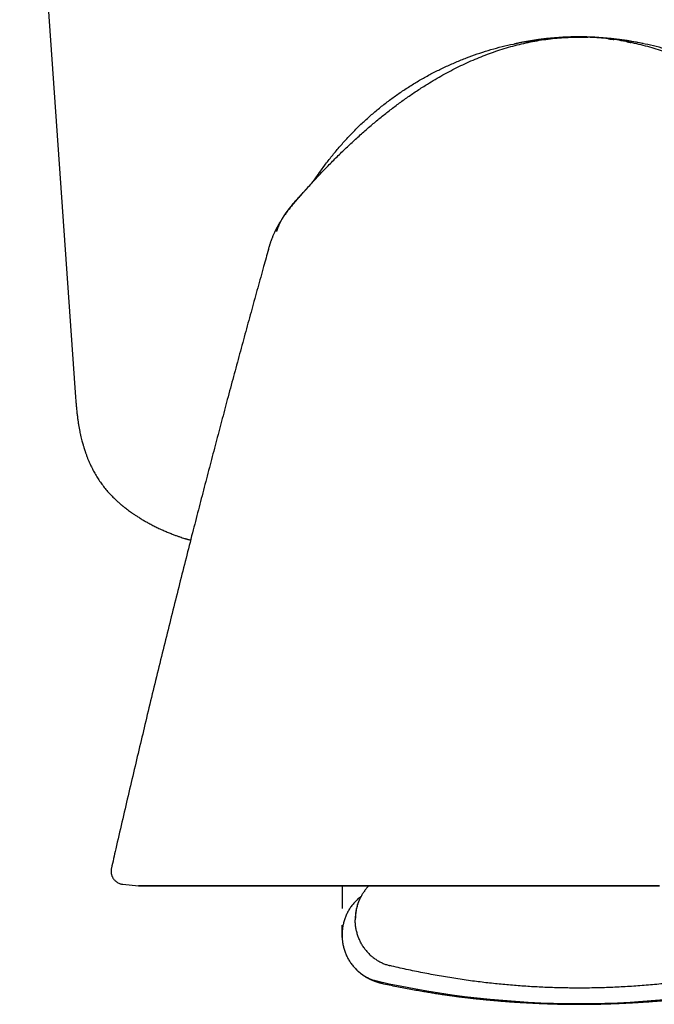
# Model space of a CAD drawing. Header units: millimetres. Extents: x 8 to 658, y 12 to 734.
# Tile 11 of 38: x 382 to 406, y 318 to 356. Entities that reach past the tile are written whole.
import ezdxf

# ---------------------------------------------------------------- set-up
doc = ezdxf.new("R2010")
doc.units = ezdxf.units.MM

msp = doc.modelspace()

# ---------------------------------------------------------------- linework, layer by layer
at = {"color": 7, "linetype": 'Continuous', "lineweight": 30}
for p, q in [((382.068, 371.571), (384.189, 341.25)), ((403.303, 354.922), (403.303, 354.922)), ((385.547, 323.368), (385.548, 323.368)), ((385.983, 322.759), (386.574, 322.697)), ((385.983, 322.759), (385.983, 322.759)), ((394.303, 322.696), (394.303, 321.844)), ((394.994, 322.238), (394.994, 322.238)), ((394.891, 321.982), (394.894, 321.985)), ((394.303, 320.831), (394.303, 321.203)), ((394.303, 320.772), (394.303, 320.831)), ((394.303, 320.772), (394.303, 320.766)), ((394.303, 320.766), (394.303, 320.734)), ((394.303, 320.733), (394.303, 320.766)), ((394.304, 320.749), (394.304, 320.769)), ((394.305, 320.781), (394.305, 320.788)), ((394.303, 320.734), (394.303, 320.733))]:
    msp.add_line(p, q, dxfattribs=at)
at = {"color": 7, "linetype": 'Continuous', "lineweight": 30, "flags": 128}
for points in [[(403.301, 354.922), (403.278, 354.922), (403.252, 354.922)], [(403.303, 322.697), (402.865, 322.697), (402.428, 322.697), (401.991, 322.697), (401.555, 322.697), (401.12, 322.697), (400.686, 322.697), (400.255, 322.697), (399.825, 322.697), (399.398, 322.697), (398.974, 322.697), (398.552, 322.697), (398.134, 322.697), (397.719, 322.697), (397.308, 322.697), (396.901, 322.697), (396.499, 322.697), (396.101, 322.697), (395.709, 322.697), (395.321, 322.697), (394.939, 322.697), (394.563, 322.697), (394.192, 322.697), (393.828, 322.697), (393.47, 322.697), (393.119, 322.697), (392.775, 322.697), (392.439, 322.697), (392.11, 322.697), (391.788, 322.697), (391.474, 322.697), (391.169, 322.697), (390.871, 322.697), (390.583, 322.697), (390.303, 322.697), (390.031, 322.697), (389.769, 322.697), (389.517, 322.697), (389.273, 322.697), (389.04, 322.697), (388.816, 322.697), (388.602, 322.697), (388.398, 322.697), (388.204, 322.697), (388.021, 322.697), (387.848, 322.697), (387.686, 322.697), (387.534, 322.697), (387.393, 322.697), (387.263, 322.697), (387.144, 322.697), (387.037, 322.697), (386.94, 322.697), (386.855, 322.697), (386.78, 322.697), (386.718, 322.697), (386.666, 322.697), (386.626, 322.697), (386.597, 322.697), (386.58, 322.697), (386.574, 322.697), (386.58, 322.697), (386.597, 322.697), (386.626, 322.697), (386.666, 322.697), (386.718, 322.697), (386.78, 322.697), (386.855, 322.697), (386.94, 322.697), (387.037, 322.697), (387.144, 322.697), (387.263, 322.697), (387.393, 322.697), (387.534, 322.697), (387.686, 322.697), (387.848, 322.697), (388.021, 322.697), (388.204, 322.697), (388.398, 322.697), (388.602, 322.697), (388.816, 322.697), (389.04, 322.697), (389.273, 322.697), (389.517, 322.697), (389.769, 322.697), (390.031, 322.697), (390.303, 322.697), (390.583, 322.697), (390.871, 322.697), (391.169, 322.697), (391.474, 322.697), (391.788, 322.697), (392.11, 322.697), (392.439, 322.697), (392.775, 322.697), (393.119, 322.697), (393.47, 322.697), (393.828, 322.697), (394.192, 322.697), (394.563, 322.697), (394.939, 322.697), (395.321, 322.697), (395.709, 322.697), (396.101, 322.697), (396.499, 322.697), (396.901, 322.697), (397.308, 322.697), (397.719, 322.697), (398.134, 322.697), (398.552, 322.697), (398.974, 322.697), (399.398, 322.697), (399.825, 322.697), (400.255, 322.697), (400.686, 322.697), (401.12, 322.697), (401.555, 322.697), (401.991, 322.697), (402.428, 322.697), (402.865, 322.697), (403.303, 322.697)], [(403.303, 322.697), (403.741, 322.697), (404.179, 322.697), (404.616, 322.697), (405.052, 322.697), (405.487, 322.697), (405.92, 322.697), (406.352, 322.697)], [(406.352, 322.697), (405.92, 322.697), (405.487, 322.697), (405.052, 322.697), (404.616, 322.697), (404.179, 322.697), (403.741, 322.697), (403.303, 322.697)]]:
    msp.add_lwpolyline(points, dxfattribs=at)
at = {"color": 7, "linetype": 'Continuous', "lineweight": 30}
for centre, radius, start, end in [((403.303, 343.302), 11.628, 77.9606, 102.1596), ((403.303, 353.198), 34.966, 257.3053, 270), ((403.303, 353.198), 34.966, 270, 282.6947)]:
    msp.add_arc(centre, radius, start, end, dxfattribs=at)
for points, knots in [([(392.995, 349.203), (393.102, 349.322), (393.318, 349.559), (393.649, 349.909), (393.986, 350.253), (394.33, 350.592), (394.68, 350.924), (395.037, 351.248), (395.391, 351.557), (395.742, 351.849), (396.089, 352.125), (396.442, 352.392), (396.803, 352.652), (397.17, 352.902), (397.516, 353.123), (397.837, 353.316), (398.132, 353.486), (398.432, 353.647), (398.736, 353.802), (399.042, 353.947), (399.35, 354.084), (399.661, 354.21), (399.975, 354.328), (400.295, 354.437), (400.62, 354.537), (400.951, 354.627), (401.285, 354.705), (401.621, 354.772), (401.957, 354.827), (402.294, 354.869), (402.629, 354.899), (402.966, 354.918), (403.191, 354.921), (403.303, 354.922)], [0, 0, 0, 0, 0.039998, 0.079998, 0.120003, 0.160019, 0.200038, 0.240051, 0.280055, 0.316715, 0.353368, 0.390018, 0.426674, 0.463338, 0.500005, 0.528005, 0.556006, 0.584009, 0.612013, 0.640014, 0.667512, 0.695009, 0.72251, 0.750014, 0.778016, 0.806014, 0.834009, 0.862004, 0.890003, 0.917503, 0.945003, 0.972501, 1, 1, 1, 1]), ([(393.254, 349.487), (393.27, 349.512), (393.364, 349.66), (393.55, 349.923), (393.811, 350.274), (394.086, 350.615), (394.372, 350.946), (394.671, 351.266), (394.981, 351.575), (395.302, 351.872), (395.634, 352.158), (395.976, 352.431), (396.328, 352.691), (396.689, 352.939), (397.059, 353.173), (397.437, 353.394), (397.823, 353.601), (398.216, 353.793), (398.616, 353.971), (399.022, 354.135), (399.433, 354.284), (399.85, 354.417), (400.272, 354.536), (400.697, 354.638), (401.126, 354.726), (401.558, 354.797), (401.992, 354.853), (402.428, 354.893), (402.848, 354.917), (403.123, 354.92), (403.252, 354.921)], [0, 0, 0, 0, 0.007466, 0.044389, 0.081312, 0.118235, 0.155157, 0.192077, 0.228997, 0.265917, 0.302837, 0.339757, 0.376677, 0.413596, 0.450514, 0.487431, 0.524349, 0.561267, 0.598186, 0.635105, 0.672023, 0.708942, 0.745861, 0.782782, 0.819703, 0.856626, 0.893549, 0.930472, 0.967394, 1, 1, 1, 1]), ([(403.354, 354.922), (403.354, 354.922), (403.354, 354.922), (403.352, 354.922), (403.359, 354.922), (403.334, 354.922), (403.404, 354.922), (403.269, 354.922), (403.392, 354.922), (403.34, 354.922), (403.356, 354.922), (403.351, 354.922), (403.352, 354.922), (403.351, 354.922), (403.351, 354.922), (403.35, 354.922), (403.349, 354.922), (403.348, 354.922), (403.348, 354.922), (403.347, 354.922), (403.346, 354.922), (403.345, 354.922), (403.344, 354.922), (403.343, 354.922), (403.342, 354.922), (403.341, 354.922), (403.34, 354.922), (403.34, 354.922), (403.339, 354.922), (403.339, 354.922), (403.339, 354.922), (403.339, 354.922), (403.339, 354.922), (403.339, 354.922), (403.339, 354.922), (403.339, 354.922), (403.339, 354.922), (403.339, 354.922), (403.338, 354.922), (403.337, 354.922), (403.336, 354.922), (403.335, 354.922), (403.334, 354.922), (403.333, 354.922), (403.331, 354.922), (403.33, 354.922), (403.328, 354.922), (403.327, 354.922), (403.325, 354.922), (403.323, 354.922), (403.321, 354.922), (403.319, 354.922), (403.317, 354.922), (403.315, 354.922), (403.313, 354.922), (403.312, 354.922), (403.31, 354.922), (403.307, 354.922), (403.306, 354.922), (403.305, 354.922)], [0, 0, 0, 0, 0.0022581, 0.0483356, 0.0925398, 0.1348707, 0.1753283, 0.1909689, 0.2177889, 0.2545, 0.2939433, 0.3309676, 0.3655729, 0.3977592, 0.4275266, 0.454875, 0.4798045, 0.5023151, 0.5224068, 0.5400796, 0.5553336, 0.568169, 0.5785858, 0.5865843, 0.5921652, 0.5947655, 0.5955573, 0.5960123, 0.5960747, 0.5961178, 0.5961329, 0.5961449, 0.5961503, 0.5961558, 0.5961677, 0.5961828, 0.5962132, 0.5962543, 0.5964193, 0.5979166, 0.6007699, 0.6049823, 0.6118322, 0.6206408, 0.6314084, 0.6441351, 0.658821, 0.6766454, 0.6966992, 0.7189821, 0.7434944, 0.770236, 0.7992069, 0.8304071, 0.8609657, 0.8933976, 0.9277028, 0.9638812, 1, 1, 1, 1]), ([(413.612, 349.203), (413.504, 349.322), (413.288, 349.559), (412.957, 349.909), (412.62, 350.253), (412.277, 350.592), (411.927, 350.924), (411.57, 351.248), (411.216, 351.557), (410.865, 351.849), (410.518, 352.125), (410.164, 352.392), (409.804, 352.652), (409.436, 352.902), (409.091, 353.123), (408.77, 353.316), (408.474, 353.486), (408.175, 353.647), (407.871, 353.802), (407.565, 353.947), (407.256, 354.084), (406.946, 354.21), (406.631, 354.328), (406.311, 354.437), (405.986, 354.537), (405.655, 354.627), (405.322, 354.705), (404.986, 354.772), (404.649, 354.827), (404.313, 354.869), (403.977, 354.899), (403.64, 354.918), (403.416, 354.921), (403.303, 354.922)], [0, 0, 0, 0, 0.0399978, 0.0799975, 0.1200033, 0.1600189, 0.2000376, 0.2400513, 0.2800549, 0.3167151, 0.3533678, 0.390018, 0.4266737, 0.4633383, 0.5000052, 0.5280052, 0.5560057, 0.5840088, 0.6120126, 0.6400138, 0.667512, 0.6950093, 0.7225098, 0.7500136, 0.7780158, 0.8060142, 0.8340092, 0.8620045, 0.8900031, 0.9175031, 0.9450027, 0.9725015, 1, 1, 1, 1]), ([(403.303, 354.922), (403.411, 354.922), (403.521, 354.922), (403.631, 354.916), (403.634, 354.916)], [0, 0, 0, 0, 0.973441, 1, 1, 1, 1]), ([(412.947, 350.067), (412.896, 350.136), (412.759, 350.322), (412.521, 350.615), (412.234, 350.946), (411.935, 351.266), (411.625, 351.575), (411.304, 351.872), (410.972, 352.158), (410.63, 352.431), (410.278, 352.691), (409.917, 352.939), (409.548, 353.173), (409.17, 353.394), (408.784, 353.601), (408.391, 353.793), (407.991, 353.971), (407.585, 354.135), (407.173, 354.284), (406.756, 354.417), (406.335, 354.536), (405.909, 354.638), (405.48, 354.726), (405.048, 354.797), (404.614, 354.853), (404.178, 354.892), (403.798, 354.915), (403.563, 354.918), (403.474, 354.919)], [0, 0, 0, 0, 0.023265, 0.062958, 0.10265, 0.142341, 0.182031, 0.221721, 0.261412, 0.301102, 0.340791, 0.38048, 0.420168, 0.459856, 0.499544, 0.539232, 0.578921, 0.61861, 0.658298, 0.697987, 0.737677, 0.777367, 0.817059, 0.856752, 0.896445, 0.936138, 0.975831, 1, 1, 1, 1]), ([(404.421, 354.854), (404.478, 354.847), (404.545, 354.84), (404.612, 354.83), (404.621, 354.828)], [0, 0, 0, 0, 0.855951, 1, 1, 1, 1]), ([(405.106, 354.746), (405.15, 354.738), (405.208, 354.728), (405.265, 354.715), (405.279, 354.712)], [0, 0, 0, 0, 0.757545, 1, 1, 1, 1]), ([(393.655, 350.072), (393.655, 350.072), (393.655, 350.072), (393.654, 350.072), (393.654, 350.071), (393.652, 350.069), (393.65, 350.067), (393.648, 350.064), (393.645, 350.061), (393.642, 350.057), (393.639, 350.052), (393.635, 350.047), (393.631, 350.042), (393.627, 350.037), (393.624, 350.033), (393.621, 350.028), (393.616, 350.022), (393.611, 350.015), (393.602, 350.003), (393.59, 349.986), (393.574, 349.966), (393.56, 349.946), (393.545, 349.927), (393.531, 349.908), (393.518, 349.89), (393.501, 349.867), (393.482, 349.84), (393.458, 349.808), (393.436, 349.777), (393.414, 349.747), (393.393, 349.717), (393.371, 349.687), (393.352, 349.661), (393.336, 349.637), (393.321, 349.616), (393.307, 349.597), (393.295, 349.579), (393.284, 349.564), (393.275, 349.551), (393.269, 349.542), (393.263, 349.534), (393.258, 349.527), (393.253, 349.519), (393.247, 349.511), (393.242, 349.503), (393.237, 349.496), (393.232, 349.488), (393.226, 349.481), (393.221, 349.472), (393.215, 349.464), (393.209, 349.456), (393.203, 349.448), (393.198, 349.44), (393.192, 349.43), (393.185, 349.42), (393.177, 349.409), (393.17, 349.399), (393.165, 349.391), (393.163, 349.387), (393.162, 349.386)], [0, 0, 0, 0, 0.004565, 0.03469, 0.062577, 0.088226, 0.11164, 0.13282, 0.150709, 0.166626, 0.180575, 0.192563, 0.2026, 0.208124, 0.212826, 0.216721, 0.219953, 0.224134, 0.229759, 0.241116, 0.253321, 0.265016, 0.2762, 0.286872, 0.297032, 0.30668, 0.325513, 0.342297, 0.35918, 0.376628, 0.394643, 0.413231, 0.432396, 0.445908, 0.459695, 0.473653, 0.486245, 0.496961, 0.505799, 0.512761, 0.517848, 0.526019, 0.535705, 0.546989, 0.559879, 0.57438, 0.590495, 0.608226, 0.630958, 0.655895, 0.683023, 0.711466, 0.740712, 0.770762, 0.819607, 0.870437, 0.923255, 0.983009, 1, 1, 1, 1]), ([(392.995, 349.204), (392.992, 349.2), (392.984, 349.191), (392.971, 349.177), (392.957, 349.161), (392.943, 349.146), (392.93, 349.132), (392.919, 349.12), (392.91, 349.11), (392.901, 349.1), (392.893, 349.091), (392.887, 349.084), (392.879, 349.076), (392.869, 349.065), (392.857, 349.052), (392.843, 349.037), (392.828, 349.02), (392.813, 349.004), (392.798, 348.988), (392.783, 348.97), (392.766, 348.951), (392.748, 348.931), (392.73, 348.911), (392.712, 348.891), (392.694, 348.872), (392.675, 348.849), (392.649, 348.821), (392.619, 348.786), (392.583, 348.744), (392.543, 348.698), (392.5, 348.647), (392.455, 348.593), (392.408, 348.537), (392.362, 348.48), (392.314, 348.419), (392.264, 348.355), (392.213, 348.287), (392.164, 348.221), (392.121, 348.16), (392.086, 348.109), (392.059, 348.069), (392.039, 348.04), (392.024, 348.016), (392.007, 347.991), (391.988, 347.96), (391.965, 347.924), (391.943, 347.887), (391.922, 347.852), (391.904, 347.822), (391.888, 347.793), (391.871, 347.764), (391.855, 347.734), (391.84, 347.706), (391.829, 347.686), (391.82, 347.668), (391.812, 347.652), (391.804, 347.637), (391.796, 347.621), (391.79, 347.609), (391.782, 347.594), (391.774, 347.578), (391.764, 347.556), (391.75, 347.528), (391.735, 347.496), (391.716, 347.454), (391.693, 347.402), (391.67, 347.348), (391.655, 347.312), (391.649, 347.297)], [0, 0, 0, 0, 0.004294, 0.011384, 0.022585, 0.036123, 0.052213, 0.068134, 0.086076, 0.106074, 0.128155, 0.152059, 0.174695, 0.195237, 0.216615, 0.235308, 0.251471, 0.262078, 0.271545, 0.280082, 0.287976, 0.295586, 0.30331, 0.310175, 0.317588, 0.326019, 0.336242, 0.349098, 0.364279, 0.381865, 0.399986, 0.420168, 0.441329, 0.461816, 0.481673, 0.505713, 0.529032, 0.551804, 0.574161, 0.59157, 0.605162, 0.614948, 0.622258, 0.630199, 0.641749, 0.654609, 0.668611, 0.680696, 0.692957, 0.705567, 0.718685, 0.737204, 0.757162, 0.778604, 0.791802, 0.805198, 0.818789, 0.832578, 0.846629, 0.85409, 0.863746, 0.875641, 0.889801, 0.906246, 0.924989, 0.950534, 0.979429, 1, 1, 1, 1]), ([(392.345, 348.458), (392.37, 348.489), (392.422, 348.552), (392.501, 348.644), (392.577, 348.732), (392.648, 348.813), (392.712, 348.886), (392.772, 348.954), (392.828, 349.017), (392.879, 349.074), (392.918, 349.118), (392.947, 349.15), (392.967, 349.173), (392.981, 349.188), (392.989, 349.196), (392.991, 349.199)], [0, 0, 0, 0, 0.122657, 0.25084, 0.369245, 0.477855, 0.576609, 0.665428, 0.756413, 0.833721, 0.897303, 0.935962, 0.966874, 0.99003, 1, 1, 1, 1]), ([(392.995, 349.204), (392.995, 349.204), (392.995, 349.204), (392.995, 349.203), (392.995, 349.203), (392.995, 349.203)], [0, 0, 0, 0, 0.327446, 0.679335, 1, 1, 1, 1]), ([(392.819, 349.01), (392.818, 349.009), (392.8, 348.99), (392.765, 348.952), (392.713, 348.895), (392.657, 348.835), (392.581, 348.751), (392.483, 348.641), (392.391, 348.533), (392.325, 348.453), (392.288, 348.406), (392.257, 348.367), (392.234, 348.336), (392.217, 348.314), (392.204, 348.295), (392.188, 348.274), (392.169, 348.248), (392.146, 348.215), (392.123, 348.181), (392.102, 348.148), (392.083, 348.119), (392.067, 348.093), (392.054, 348.073), (392.046, 348.059), (392.04, 348.049), (392.035, 348.041), (392.031, 348.033), (392.027, 348.027), (392.022, 348.018), (392.016, 348.008), (392.011, 347.998), (392.006, 347.991), (392.003, 347.984), (392.001, 347.981), (392, 347.979), (392, 347.979)], [0, 0, 0, 0, 0.0034681, 0.0494112, 0.0998286, 0.1527384, 0.2076517, 0.3185855, 0.4365049, 0.4810399, 0.519375, 0.5515439, 0.5775804, 0.5932417, 0.6056663, 0.6213539, 0.643134, 0.6692919, 0.6986036, 0.722723, 0.7474953, 0.7679431, 0.783541, 0.7943029, 0.8007087, 0.8062831, 0.8123503, 0.8194797, 0.8280319, 0.8501403, 0.8795857, 0.9167196, 0.9520843, 0.9925357, 1, 1, 1, 1]), ([(391.827, 347.542), (391.827, 347.544), (391.836, 347.573), (391.854, 347.629), (391.884, 347.712), (391.921, 347.801), (391.966, 347.897), (392.02, 347.999), (392.075, 348.092), (392.115, 348.15), (392.131, 348.174)], [0, 0, 0, 0, 0.012618, 0.127339, 0.250604, 0.387431, 0.537746, 0.701606, 0.879252, 1, 1, 1, 1]), ([(391.886, 347.739), (391.886, 347.739), (391.885, 347.737), (391.885, 347.737), (391.885, 347.737), (391.885, 347.737)], [0, 0, 0, 0, 0.258081, 0.934493, 1, 1, 1, 1]), ([(391.649, 347.298), (391.648, 347.294), (391.641, 347.278), (391.63, 347.249), (391.615, 347.211), (391.601, 347.171), (391.588, 347.133), (391.576, 347.098), (391.565, 347.065), (391.554, 347.032), (391.543, 346.998), (391.533, 346.963), (391.522, 346.929), (391.512, 346.893), (391.506, 346.87), (391.502, 346.858)], [0, 0, 0, 0, 0.043069, 0.175611, 0.29908, 0.411724, 0.512406, 0.580048, 0.64167, 0.699135, 0.755337, 0.812577, 0.872192, 0.934693, 1, 1, 1, 1]), ([(391.508, 346.86), (391.448, 346.644), (391.312, 346.159), (391.101, 345.399), (390.875, 344.577), (390.646, 343.742), (390.415, 342.893), (390.182, 342.031), (389.954, 341.18), (389.731, 340.341), (389.513, 339.515), (389.293, 338.678), (389.071, 337.829), (388.849, 336.969), (388.618, 336.071), (388.379, 335.133), (388.132, 334.155), (387.884, 333.164), (387.635, 332.16), (387.384, 331.141), (387.132, 330.109), (386.887, 329.093), (386.648, 328.093), (386.415, 327.111), (386.181, 326.117), (385.948, 325.112), (385.736, 324.194), (385.603, 323.611), (385.547, 323.368)], [0, 0, 0, 0, 0.0277803, 0.062405, 0.0975875, 0.1333278, 0.1696259, 0.2064817, 0.2438951, 0.2786806, 0.3139345, 0.3496568, 0.3858475, 0.4225064, 0.4596336, 0.50067, 0.5422634, 0.5844138, 0.6271211, 0.6703853, 0.7142061, 0.7585836, 0.7997519, 0.8413878, 0.8834911, 0.9260618, 0.9690999, 1, 1, 1, 1]), ([(384.187, 341.25), (384.192, 341.185), (384.201, 341.057), (384.218, 340.871), (384.236, 340.695), (384.255, 340.529), (384.276, 340.374), (384.298, 340.23), (384.321, 340.097), (384.344, 339.974), (384.368, 339.857), (384.393, 339.747), (384.418, 339.644), (384.441, 339.555), (384.462, 339.479), (384.48, 339.415), (384.495, 339.367), (384.505, 339.332), (384.513, 339.309), (384.518, 339.293), (384.522, 339.28), (384.526, 339.266), (384.532, 339.247), (384.542, 339.219), (384.555, 339.18), (384.571, 339.133), (384.589, 339.083), (384.614, 339.014), (384.648, 338.926), (384.694, 338.816), (384.745, 338.699), (384.812, 338.56), (384.894, 338.403), (384.994, 338.232), (385.101, 338.065), (385.217, 337.903), (385.341, 337.747), (385.45, 337.623), (385.54, 337.527), (385.607, 337.458), (385.673, 337.394), (385.735, 337.336), (385.79, 337.285), (385.838, 337.243), (385.878, 337.208), (385.91, 337.181), (385.934, 337.161), (385.954, 337.144), (385.974, 337.127), (386.001, 337.106), (386.041, 337.073), (386.095, 337.031), (386.163, 336.979), (386.236, 336.925), (386.317, 336.867), (386.404, 336.807), (386.503, 336.741), (386.616, 336.669), (386.742, 336.593), (386.871, 336.518), (387.01, 336.442), (387.158, 336.365), (387.314, 336.288), (387.47, 336.215), (387.623, 336.147), (387.775, 336.084), (387.913, 336.03), (388.037, 335.984), (388.142, 335.947), (388.238, 335.916), (388.307, 335.895), (388.353, 335.881), (388.378, 335.874), (388.403, 335.867), (388.423, 335.862), (388.438, 335.858), (388.446, 335.855), (388.455, 335.853), (388.47, 335.849), (388.496, 335.842), (388.527, 335.835), (388.548, 335.83), (388.557, 335.827)], [0, 0, 0, 0, 0.0258557, 0.0505437, 0.0739349, 0.0960383, 0.1168211, 0.1359301, 0.1537337, 0.1702217, 0.1853866, 0.2010064, 0.2149045, 0.2270764, 0.2375185, 0.2462276, 0.253201, 0.2575585, 0.2607847, 0.2628788, 0.264141, 0.2659914, 0.2686128, 0.2720056, 0.2779232, 0.2846384, 0.2917425, 0.2992367, 0.3135944, 0.3292119, 0.3460899, 0.3642215, 0.3902171, 0.4163721, 0.4425331, 0.4687378, 0.4950261, 0.5214669, 0.5342056, 0.5469648, 0.5594573, 0.5706852, 0.5805501, 0.5890424, 0.5961554, 0.6014601, 0.6056, 0.6085771, 0.6117582, 0.616272, 0.6221188, 0.6323261, 0.6435558, 0.6557211, 0.6688116, 0.6828127, 0.6976971, 0.7163341, 0.7360196, 0.7558596, 0.7755951, 0.7988934, 0.8219045, 0.844542, 0.8667314, 0.8884235, 0.9094545, 0.9258425, 0.9406771, 0.9540694, 0.9661256, 0.9698656, 0.9734724, 0.9768004, 0.9805128, 0.982189, 0.9831249, 0.9841987, 0.985972, 0.9901587, 0.9960189, 1, 1, 1, 1]), ([(385.548, 323.372), (385.544, 323.351), (385.536, 323.309), (385.534, 323.247), (385.538, 323.189), (385.548, 323.137), (385.562, 323.092), (385.577, 323.055), (385.592, 323.023), (385.609, 322.993), (385.631, 322.961), (385.659, 322.926), (385.695, 322.888), (385.741, 322.851), (385.795, 322.816), (385.851, 322.79), (385.904, 322.773), (385.946, 322.764), (385.973, 322.761), (385.983, 322.76)], [0, 0, 0, 0, 0.076919, 0.150174, 0.218462, 0.28068, 0.335978, 0.383744, 0.423579, 0.460388, 0.50538, 0.558846, 0.620499, 0.6898, 0.765904, 0.847634, 0.904549, 0.962809, 1, 1, 1, 1]), ([(395.316, 322.697), (395.301, 322.682), (395.261, 322.641), (395.197, 322.563), (395.123, 322.464), (395.053, 322.352), (394.992, 322.237), (394.94, 322.119), (394.898, 322.004), (394.867, 321.896), (394.844, 321.796), (394.83, 321.721), (394.823, 321.669), (394.819, 321.639), (394.816, 321.609), (394.813, 321.576), (394.81, 321.534), (394.807, 321.481), (394.807, 321.441), (394.806, 321.419)], [0, 0, 0, 0, 0.044369, 0.121852, 0.215069, 0.308295, 0.401251, 0.493635, 0.582352, 0.659983, 0.732577, 0.800348, 0.822295, 0.843824, 0.864935, 0.88642, 0.915376, 0.953329, 1, 1, 1, 1]), ([(395.025, 322.296), (395.013, 322.288), (394.96, 322.251), (394.874, 322.174), (394.767, 322.067), (394.704, 321.987), (394.673, 321.947)], [0, 0, 0, 0, 0.087597, 0.388306, 0.692811, 1, 1, 1, 1]), ([(394.993, 322.234), (394.976, 322.2), (394.938, 322.121), (394.891, 321.99), (394.851, 321.846), (394.823, 321.701), (394.806, 321.557), (394.804, 321.461), (394.803, 321.414)], [0, 0, 0, 0, 0.132945, 0.311954, 0.488822, 0.662859, 0.833436, 1, 1, 1, 1]), ([(395.017, 322.286), (395.017, 322.285), (395.016, 322.283), (395.014, 322.28), (395.013, 322.277), (395.011, 322.274), (395.01, 322.272), (395.009, 322.27), (395.008, 322.268), (395.007, 322.266), (395.006, 322.265), (395.005, 322.264), (395.005, 322.263), (395.004, 322.262), (395.004, 322.261), (395.003, 322.26), (395.003, 322.259), (395.002, 322.257), (395, 322.254), (394.999, 322.252), (394.997, 322.25), (394.996, 322.247), (394.994, 322.244), (394.993, 322.241), (394.991, 322.239), (394.99, 322.236), (394.988, 322.234), (394.987, 322.232), (394.986, 322.23), (394.985, 322.228), (394.984, 322.227), (394.983, 322.226), (394.983, 322.225), (394.982, 322.224), (394.981, 322.223), (394.981, 322.222), (394.98, 322.221), (394.98, 322.22), (394.979, 322.219), (394.979, 322.219), (394.978, 322.218), (394.978, 322.218), (394.978, 322.217), (394.978, 322.217), (394.978, 322.217), (394.978, 322.217), (394.978, 322.217), (394.978, 322.217)], [0, 0, 0, 0, 0.02589, 0.050178, 0.072865, 0.09395, 0.113433, 0.131315, 0.147595, 0.162274, 0.17409, 0.184614, 0.193846, 0.202006, 0.210223, 0.21866, 0.227316, 0.249919, 0.273894, 0.299242, 0.325831, 0.352751, 0.38732, 0.422147, 0.457233, 0.492324, 0.525866, 0.557593, 0.587505, 0.611175, 0.634711, 0.658246, 0.681782, 0.705761, 0.731091, 0.756237, 0.782609, 0.810207, 0.838304, 0.866054, 0.904319, 0.941902, 0.953806, 0.966936, 0.981421, 0.997262, 1, 1, 1, 1]), ([(395.018, 322.286), (395.015, 322.281), (395.006, 322.265), (394.998, 322.248), (394.993, 322.236)], [0, 0, 0, 0, 0.311338, 1, 1, 1, 1]), ([(394.673, 321.947), (394.643, 321.906), (394.583, 321.822), (394.508, 321.688), (394.443, 321.55), (394.391, 321.407), (394.351, 321.262), (394.323, 321.117), (394.306, 320.974), (394.304, 320.878), (394.303, 320.831)], [0, 0, 0, 0, 0.128371, 0.256828, 0.38483, 0.511835, 0.637322, 0.7608, 0.881824, 1, 1, 1, 1]), ([(395.173, 320.298), (395.143, 320.34), (395.083, 320.423), (395.008, 320.557), (394.943, 320.696), (394.891, 320.838), (394.851, 320.983), (394.823, 321.128), (394.806, 321.272), (394.804, 321.367), (394.803, 321.414)], [0, 0, 0, 0, 0.128371, 0.256828, 0.38483, 0.511835, 0.637322, 0.7608, 0.881824, 1, 1, 1, 1]), ([(394.303, 320.831), (394.304, 320.784), (394.306, 320.688), (394.323, 320.545), (394.351, 320.4), (394.391, 320.255), (394.443, 320.112), (394.508, 319.974), (394.583, 319.84), (394.643, 319.756), (394.673, 319.715)], [0, 0, 0, 0, 0.118176, 0.2392, 0.362678, 0.488165, 0.61517, 0.743172, 0.871629, 1, 1, 1, 1]), ([(394.303, 320.733), (394.305, 320.708), (394.307, 320.682), (394.312, 320.654), (394.313, 320.653)], [0, 0, 0, 0, 0.944867, 1, 1, 1, 1]), ([(395.173, 320.298), (395.204, 320.258), (395.267, 320.178), (395.374, 320.071), (395.488, 319.973), (395.608, 319.888), (395.732, 319.814), (395.86, 319.754), (395.988, 319.704), (396.076, 319.681), (396.119, 319.669)], [0, 0, 0, 0, 0.131904, 0.262655, 0.391776, 0.518841, 0.643479, 0.765379, 0.884286, 1, 1, 1, 1]), ([(394.673, 319.715), (394.704, 319.675), (394.767, 319.595), (394.874, 319.488), (394.988, 319.39), (395.108, 319.305), (395.232, 319.231), (395.36, 319.17), (395.488, 319.121), (395.576, 319.098), (395.619, 319.086)], [0, 0, 0, 0, 0.1319038, 0.2626546, 0.3917757, 0.5188408, 0.6434792, 0.765379, 0.8842857, 1, 1, 1, 1]), ([(403.303, 318.817), (403.11, 318.818), (402.724, 318.82), (402.146, 318.837), (401.567, 318.864), (400.988, 318.903), (400.41, 318.952), (399.833, 319.012), (399.237, 319.086), (398.624, 319.174), (397.994, 319.278), (397.366, 319.395), (396.741, 319.524), (396.326, 319.621), (396.119, 319.669)], [0, 0, 0, 0, 0.079793, 0.159655, 0.239578, 0.319552, 0.399567, 0.479613, 0.559681, 0.647769, 0.735858, 0.823935, 0.911986, 1, 1, 1, 1]), ([(410.487, 319.669), (410.299, 319.625), (409.922, 319.537), (409.354, 319.418), (408.784, 319.309), (408.212, 319.21), (407.638, 319.123), (407.062, 319.046), (406.466, 318.978), (405.85, 318.921), (405.213, 318.874), (404.577, 318.841), (403.94, 318.821), (403.515, 318.818), (403.303, 318.817)], [0, 0, 0, 0, 0.0800108, 0.1600542, 0.2401203, 0.3201993, 0.4002812, 0.4803562, 0.5604144, 0.6484473, 0.7364351, 0.824365, 0.9122243, 1, 1, 1, 1]), ([(394.827, 319.536), (394.832, 319.531), (394.841, 319.522), (394.857, 319.506), (394.87, 319.494), (394.876, 319.489)], [0, 0, 0, 0, 0.384477, 0.743848, 1, 1, 1, 1]), ([(394.876, 319.488), (394.878, 319.487), (394.887, 319.478), (394.91, 319.457), (394.945, 319.426), (394.987, 319.392), (395.023, 319.364), (395.062, 319.335), (395.103, 319.306), (395.14, 319.282), (395.168, 319.264), (395.189, 319.251), (395.212, 319.237), (395.237, 319.223), (395.263, 319.208), (395.29, 319.193), (395.317, 319.179), (395.342, 319.167), (395.363, 319.156), (395.382, 319.147), (395.401, 319.139), (395.421, 319.13), (395.444, 319.12), (395.467, 319.11), (395.492, 319.1), (395.517, 319.09), (395.542, 319.08), (395.57, 319.07), (395.594, 319.062), (395.616, 319.054), (395.635, 319.048), (395.653, 319.043), (395.669, 319.038), (395.681, 319.034), (395.692, 319.031), (395.703, 319.027), (395.718, 319.023), (395.737, 319.018), (395.761, 319.011), (395.778, 319.007), (395.787, 319.004)], [0, 0, 0, 0, 0.006552, 0.044766, 0.080314, 0.11385, 0.143311, 0.16769, 0.212548, 0.261976, 0.285644, 0.310499, 0.336617, 0.364006, 0.392673, 0.422624, 0.45253, 0.478696, 0.502608, 0.522155, 0.54242, 0.565086, 0.590164, 0.617659, 0.644657, 0.671822, 0.699154, 0.727063, 0.758249, 0.782878, 0.809059, 0.832671, 0.852689, 0.8691, 0.881896, 0.892493, 0.911224, 0.935371, 0.964956, 1, 1, 1, 1]), ([(395.805, 319.001), (395.788, 319.005), (395.755, 319.012), (395.708, 319.032), (395.662, 319.055), (395.633, 319.076), (395.619, 319.086)], [0, 0, 0, 0, 0.245095, 0.497817, 0.749442, 1, 1, 1, 1]), ([(395.805, 319), (395.902, 318.979), (396.092, 318.938), (396.373, 318.88), (396.645, 318.827), (396.906, 318.777), (397.158, 318.732), (397.39, 318.692), (397.604, 318.656), (397.801, 318.625), (397.965, 318.599), (398.098, 318.579), (398.2, 318.564), (398.295, 318.551), (398.39, 318.538), (398.48, 318.525), (398.566, 318.513), (398.638, 318.504), (398.694, 318.497), (398.735, 318.491), (398.766, 318.487), (398.796, 318.484), (398.832, 318.479), (398.879, 318.473), (398.936, 318.466), (399.005, 318.458), (399.085, 318.448), (399.178, 318.438), (399.281, 318.426), (399.399, 318.413), (399.524, 318.4), (399.653, 318.387), (399.771, 318.375), (399.871, 318.366), (399.955, 318.358), (400.025, 318.352), (400.094, 318.346), (400.174, 318.339), (400.271, 318.331), (400.386, 318.321), (400.483, 318.314), (400.56, 318.308), (400.611, 318.305), (400.657, 318.301), (400.698, 318.299), (400.731, 318.296), (400.757, 318.295), (400.778, 318.293), (400.798, 318.292), (400.822, 318.29), (400.854, 318.288), (400.894, 318.286), (400.941, 318.283), (400.992, 318.279), (401.043, 318.276), (401.115, 318.272), (401.203, 318.267), (401.306, 318.261), (401.398, 318.257), (401.477, 318.253), (401.544, 318.249), (401.603, 318.246), (401.656, 318.244), (401.703, 318.242), (401.742, 318.24), (401.776, 318.238), (401.792, 318.238), (401.8, 318.237)], [0, 0, 0, 0, 0.04461, 0.087646, 0.129106, 0.168987, 0.207289, 0.24401, 0.275016, 0.304797, 0.333353, 0.349607, 0.365283, 0.379764, 0.392982, 0.407979, 0.420931, 0.43184, 0.440707, 0.44624, 0.450513, 0.454499, 0.459992, 0.467085, 0.475827, 0.486219, 0.498259, 0.512641, 0.528825, 0.545347, 0.566742, 0.586501, 0.604631, 0.62114, 0.63298, 0.643832, 0.654207, 0.66555, 0.682323, 0.700986, 0.721539, 0.730131, 0.738857, 0.746641, 0.75328, 0.758776, 0.763129, 0.766265, 0.768907, 0.772818, 0.778117, 0.784804, 0.79272, 0.801405, 0.809869, 0.818092, 0.836709, 0.853979, 0.86994, 0.883269, 0.896968, 0.911315, 0.926556, 0.942894, 0.960498, 0.979498, 1, 1, 1, 1]), ([(404.807, 318.237), (404.811, 318.238), (404.818, 318.238), (404.833, 318.239), (404.849, 318.239), (404.866, 318.24), (404.886, 318.241), (404.905, 318.242), (404.925, 318.243), (404.943, 318.244), (404.962, 318.245), (404.982, 318.246), (405.003, 318.247), (405.025, 318.248), (405.047, 318.249), (405.069, 318.25), (405.09, 318.251), (405.112, 318.252), (405.132, 318.253), (405.153, 318.254), (405.173, 318.255), (405.193, 318.256), (405.212, 318.257), (405.228, 318.257), (405.241, 318.258), (405.254, 318.259), (405.272, 318.26), (405.298, 318.261), (405.33, 318.263), (405.365, 318.265), (405.402, 318.267), (405.438, 318.269), (405.473, 318.271), (405.518, 318.274), (405.572, 318.277), (405.637, 318.281), (405.699, 318.285), (405.759, 318.289), (405.813, 318.292), (405.86, 318.295), (405.902, 318.298), (405.944, 318.301), (405.991, 318.304), (406.057, 318.309), (406.146, 318.316), (406.262, 318.325), (406.39, 318.335), (406.529, 318.347), (406.679, 318.36), (406.817, 318.373), (406.94, 318.385), (407.047, 318.396), (407.157, 318.408), (407.267, 318.419), (407.373, 318.431), (407.468, 318.442), (407.551, 318.452), (407.621, 318.46), (407.68, 318.467), (407.729, 318.473), (407.77, 318.478), (407.803, 318.483), (407.832, 318.486), (407.863, 318.49), (407.903, 318.495), (407.953, 318.502), (408.014, 318.51), (408.085, 318.519), (408.166, 318.53), (408.257, 318.543), (408.358, 318.557), (408.502, 318.578), (408.688, 318.606), (408.917, 318.642), (409.157, 318.682), (409.408, 318.725), (409.668, 318.772), (409.938, 318.822), (410.217, 318.877), (410.506, 318.936), (410.702, 318.979), (410.802, 319)], [0, 0, 0, 0, 0.017229, 0.032771, 0.046639, 0.058855, 0.069451, 0.078473, 0.084256, 0.089252, 0.093541, 0.097254, 0.100562, 0.103645, 0.106724, 0.110021, 0.113718, 0.117945, 0.122754, 0.127199, 0.130891, 0.133953, 0.1366, 0.139149, 0.140978, 0.143353, 0.146537, 0.151826, 0.158465, 0.166247, 0.173913, 0.181256, 0.188274, 0.19497, 0.207934, 0.219613, 0.230866, 0.241888, 0.252449, 0.259702, 0.26635, 0.273406, 0.280927, 0.288921, 0.305375, 0.32354, 0.34324, 0.364464, 0.387232, 0.411558, 0.426962, 0.442937, 0.459487, 0.476499, 0.492386, 0.506638, 0.519252, 0.529374, 0.538119, 0.545485, 0.551473, 0.556194, 0.56001, 0.564309, 0.570115, 0.577494, 0.586447, 0.596975, 0.608847, 0.622239, 0.637151, 0.653583, 0.685674, 0.71946, 0.754938, 0.79211, 0.830973, 0.870788, 0.912232, 0.955303, 1, 1, 1, 1]), ([(401.763, 318.239), (401.771, 318.238), (401.785, 318.238), (401.806, 318.237), (401.825, 318.236), (401.844, 318.235), (401.861, 318.234), (401.877, 318.234), (401.9, 318.233), (401.923, 318.232), (401.947, 318.231), (401.974, 318.23), (402.003, 318.228), (402.035, 318.227), (402.068, 318.226), (402.103, 318.225), (402.138, 318.223), (402.173, 318.222), (402.208, 318.221), (402.241, 318.22), (402.272, 318.219), (402.301, 318.218), (402.329, 318.217), (402.359, 318.216), (402.392, 318.215), (402.426, 318.214), (402.46, 318.213), (402.494, 318.212), (402.526, 318.211), (402.56, 318.21), (402.594, 318.209), (402.627, 318.209), (402.66, 318.208), (402.693, 318.207), (402.727, 318.207), (402.758, 318.206), (402.784, 318.205), (402.805, 318.205), (402.823, 318.205), (402.85, 318.204), (402.885, 318.204), (402.931, 318.203), (402.987, 318.203), (403.052, 318.202), (403.127, 318.201), (403.212, 318.201), (403.272, 318.201), (403.303, 318.201)], [0, 0, 0, 0, 0.026189, 0.049487, 0.06991, 0.087477, 0.102223, 0.114204, 0.12412, 0.143687, 0.165794, 0.187963, 0.215442, 0.24135, 0.26998, 0.301612, 0.333108, 0.362478, 0.391345, 0.421355, 0.45086, 0.476151, 0.498501, 0.521511, 0.547508, 0.574651, 0.602835, 0.632064, 0.661126, 0.687513, 0.71096, 0.731643, 0.748262, 0.763087, 0.776687, 0.789986, 0.803074, 0.80954, 0.816537, 0.826769, 0.840636, 0.858154, 0.879318, 0.904111, 0.93251, 0.964485, 1, 1, 1, 1]), ([(402.92, 318.206), (402.944, 318.206), (403.072, 318.204), (403.2, 318.203), (403.303, 318.203)], [0, 0, 0, 0, 0.192364, 1, 1, 1, 1]), ([(403.303, 318.201), (403.335, 318.201), (403.394, 318.201), (403.479, 318.201), (403.554, 318.202), (403.62, 318.203), (403.676, 318.203), (403.722, 318.204), (403.758, 318.204), (403.784, 318.205), (403.802, 318.205), (403.825, 318.205), (403.856, 318.206), (403.89, 318.207), (403.918, 318.207), (403.945, 318.208), (403.978, 318.209), (404.014, 318.209), (404.048, 318.21), (404.082, 318.211), (404.114, 318.212), (404.148, 318.213), (404.182, 318.214), (404.215, 318.215), (404.248, 318.216), (404.276, 318.217), (404.301, 318.217), (404.324, 318.218), (404.35, 318.219), (404.376, 318.22), (404.404, 318.221), (404.435, 318.222), (404.467, 318.223), (404.502, 318.225), (404.536, 318.226), (404.566, 318.227), (404.591, 318.228), (404.612, 318.229), (404.633, 318.23), (404.655, 318.231), (404.676, 318.231), (404.698, 318.232), (404.718, 318.233), (404.738, 318.234), (404.756, 318.235), (404.776, 318.236), (404.797, 318.237), (404.82, 318.238), (404.835, 318.238), (404.843, 318.239)], [0, 0, 0, 0, 0.0363503, 0.0691721, 0.0984141, 0.1240324, 0.1459918, 0.164268, 0.1788514, 0.1897612, 0.1973918, 0.2043066, 0.220942, 0.2368688, 0.2448357, 0.2532991, 0.2722827, 0.2922249, 0.3153409, 0.3418763, 0.3714178, 0.4005092, 0.4280663, 0.4546216, 0.4800559, 0.5025739, 0.5210509, 0.5411249, 0.5641984, 0.5894438, 0.6141139, 0.6379965, 0.6666736, 0.6973873, 0.7290301, 0.757767, 0.7751316, 0.7924842, 0.8109569, 0.8305525, 0.8506184, 0.8688128, 0.8799483, 0.8915381, 0.9063474, 0.9245544, 0.9462129, 0.9713546, 1, 1, 1, 1]), ([(403.303, 318.203), (403.407, 318.203), (403.526, 318.203), (403.646, 318.206), (403.662, 318.206)], [0, 0, 0, 0, 0.863315, 1, 1, 1, 1])]:
    msp.add_open_spline(points, degree=3, knots=knots, dxfattribs=at)

doc.saveas('drawing.dxf')
